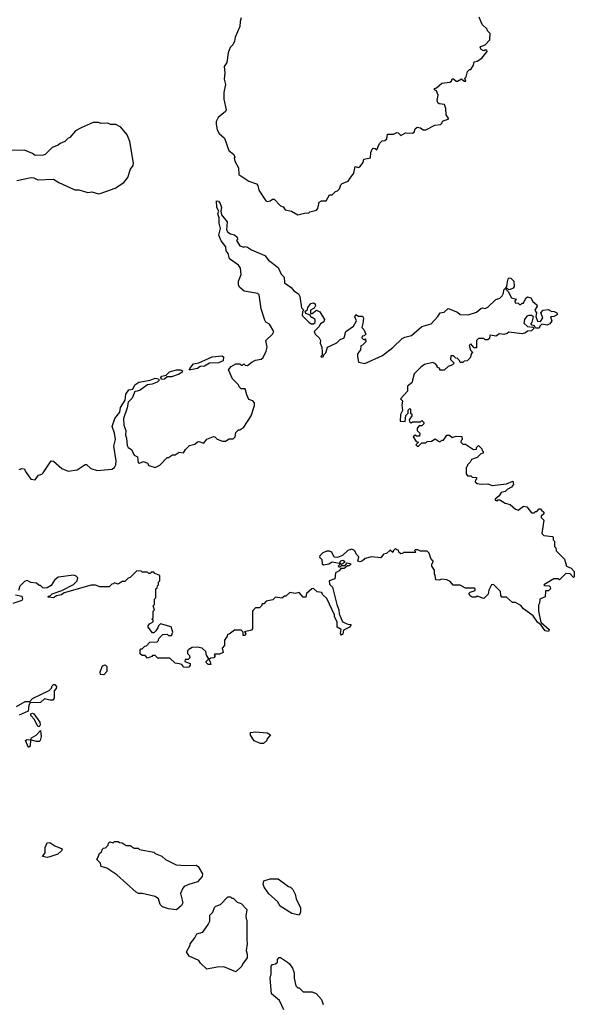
# Model space of a CAD drawing. Extents: x 2604950 to 2749250, y 940531 to 1028284.
# Tile 190 of 220: x 2664308 to 2668510, y 998916 to 1006377. Entities that reach past the tile are written whole.
import ezdxf

# ---------------------------------------------------------------- set-up
doc = ezdxf.new("R2010")
doc.units = 0

msp = doc.modelspace()

# ---------------------------------------------------------------- linework, layer by layer
at = {"layer": '0CON05XD'}
for points in [[(2665985, 1006390), (2665977, 1006363), (2665976, 1006325), (2665940, 1006245), (2665936.4, 1006213.6), (2665923.6, 1006186.4), (2665903.3, 1006165), (2665888, 1006125), (2665877.5, 1006052.5), (2665857, 1006023), (2665861.2, 1005975), (2665856.2, 1005925), (2665866.2, 1005885), (2665853.8, 1005825), (2665853.8, 1005775), (2665873.3, 1005695), (2665867.7, 1005682.3), (2665811.2, 1005635), (2665796, 1005605), (2665796, 1005585), (2665805, 1005542.5), (2665820, 1005515), (2665858.3, 1005478.3), (2665892.5, 1005385), (2665930, 1005355), (2665937.5, 1005335), (2665932.5, 1005327.5), (2665937.5, 1005305), (2665966.7, 1005255), (2665967.5, 1005205), (2666043.9, 1005153.9), (2666103, 1005133), (2666111.7, 1005121.7), (2666120, 1005085), (2666172.5, 1005005), (2666185, 1005000), (2666206.4, 1005003.6), (2666223, 1005017), (2666237, 1005017), (2666285, 1004967.5), (2666305, 1004960), (2666320, 1004935), (2666367, 1004927), (2666415, 1004897.5), (2666475, 1004912.5), (2666495, 1004910), (2666505, 1004920), (2666556.1, 1004933.9), (2666566.7, 1004945), (2666577.5, 1004995), (2666595, 1005003.3), (2666630, 1005005), (2666655, 1005050), (2666675, 1005050), (2666700, 1005075), (2666715, 1005080), (2666730, 1005095), (2666740, 1005125), (2666750, 1005135), (2666796.1, 1005153.9), (2666812.5, 1005175), (2666840, 1005215), (2666850, 1005265), (2666875, 1005257.5), (2666885, 1005262.5), (2666910, 1005295), (2666915, 1005320), (2666965, 1005330), (2666968.3, 1005371.7), (2666977.5, 1005395), (2666985, 1005402.5), (2667001.7, 1005401.7), (2667015, 1005390), (2667035, 1005440), (2667055, 1005460), (2667075, 1005462.5), (2667090, 1005475), (2667095, 1005510), (2667139.3, 1005510.7), (2667165, 1005522.5), (2667175, 1005520), (2667195, 1005500), (2667230.7, 1005519.3), (2667285, 1005517.5), (2667297.5, 1005525), (2667305, 1005550), (2667318.3, 1005561.7), (2667345, 1005557.5), (2667365, 1005542.5), (2667385, 1005542.5), (2667453, 1005577), (2667497, 1005583), (2667510, 1005595), (2667511.7, 1005608.3), (2667560, 1005625), (2667540, 1005655), (2667537, 1005703), (2667527.5, 1005735), (2667485, 1005740), (2667476.4, 1005746.4), (2667470, 1005765), (2667477.5, 1005805), (2667467, 1005837), (2667450, 1005845), (2667450, 1005855), (2667465, 1005860), (2667505, 1005896.7), (2667567.5, 1005902.5), (2667578.3, 1005911.7), (2667585, 1005930), (2667595, 1005930), (2667615, 1005910), (2667625, 1005910), (2667655, 1005927.5), (2667675, 1005910), (2667688.3, 1005911.7), (2667680, 1005935), (2667690, 1005945), (2667700, 1005985), (2667715, 1006000), (2667725, 1006000), (2667747, 1006033), (2667751.7, 1006058.3), (2667775, 1006062.5), (2667810, 1006085), (2667850, 1006135), (2667847, 1006147), (2667833, 1006147), (2667825, 1006140), (2667805, 1006150), (2667797.5, 1006165), (2667802.5, 1006175), (2667835, 1006187.5), (2667870, 1006225), (2667871.7, 1006271.7), (2667851.7, 1006291.7), (2667850, 1006305), (2667811.7, 1006341.7), (2667790, 1006395)], [(2664905, 1005057.5), (2664925, 1005062.5), (2665030.7, 1005099.3), (2665095.9, 1005144.1), (2665128.3, 1005181.7), (2665146.1, 1005243.9), (2665167, 1005273), (2665170.7, 1005289.3), (2665142.5, 1005455), (2665123.2, 1005503.2), (2665073.6, 1005563.6), (2665035, 1005582.5), (2664995, 1005583.3), (2664975, 1005592.5), (2664925, 1005590), (2664905, 1005597.5), (2664865, 1005597.5), (2664773, 1005557), (2664730, 1005535), (2664686.4, 1005483.6), (2664675, 1005480), (2664650, 1005455), (2664615, 1005440), (2664600, 1005425), (2664555, 1005407.5), (2664500, 1005355), (2664485, 1005350), (2664425, 1005347.5), (2664405, 1005362.5), (2664345, 1005387.5), (2664185, 1005386.7)], [(2664285, 1005157.5), (2664395, 1005180), (2664415, 1005177.5), (2664445, 1005162.5), (2664565, 1005167.5), (2664605, 1005142.5), (2664725, 1005087.5), (2664755, 1005087.5), (2664825, 1005067.5), (2664855, 1005072.5), (2664905, 1005057.5)], [(2664305, 1002967.5), (2664323.9, 1002976.1), (2664342.5, 1002972.5), (2664356.7, 1002946.7), (2664392.5, 1002895), (2664425, 1002890), (2664450, 1002925), (2664475, 1002932.5), (2664485, 1002942.5), (2664547, 1003033), (2664565, 1003032.5), (2664627.5, 1002975), (2664675, 1002956.2), (2664743.9, 1002966.1), (2664805, 1003007.5), (2664815, 1003007.5), (2664847.5, 1002975), (2664895, 1002961.2), (2665005, 1002972), (2665025, 1002983.3), (2665035.7, 1003005), (2665037.5, 1003035), (2665020, 1003145), (2665033.3, 1003195), (2665026.1, 1003243.9), (2665009.2, 1003295), (2665028, 1003355), (2665066.1, 1003403.9), (2665071.1, 1003438.9), (2665107.1, 1003495), (2665111.2, 1003538.8), (2665135, 1003571.4), (2665165, 1003576.7), (2665180.8, 1003609.2), (2665209.5, 1003630.5), (2665295.4, 1003644.6), (2665335, 1003660), (2665360, 1003655), (2665364, 1003645), (2665349.1, 1003630.9), (2665311.2, 1003615), (2665275, 1003609.4), (2665219.6, 1003570.4), (2665197.9, 1003562.1), (2665180, 1003560), (2665160.8, 1003509.2), (2665130.4, 1003479.6), (2665122.9, 1003435), (2665093.1, 1003355), (2665098, 1003305), (2665111.2, 1003265), (2665108.3, 1003228.3), (2665117.5, 1003205), (2665121.7, 1003151.7), (2665130, 1003135), (2665155, 1003120), (2665175, 1003077.5), (2665200, 1003065), (2665205, 1003020), (2665215, 1003017.5), (2665245, 1003030), (2665276.4, 1003016.4), (2665285, 1003000), (2665335, 1002982.5), (2665369.3, 1003000.7), (2665425, 1003060), (2665435, 1003060), (2665465, 1003080), (2665485, 1003080), (2665515, 1003100), (2665550, 1003095), (2665565, 1003120), (2665595, 1003150), (2665635, 1003160), (2665655, 1003177.5), (2665665, 1003180), (2665701.7, 1003168.3), (2665725, 1003197.5), (2665775, 1003217.5), (2665787, 1003217), (2665805, 1003197.5), (2665845, 1003182.5), (2665867, 1003183), (2665895, 1003200), (2665925, 1003200), (2665940, 1003215), (2665945, 1003250), (2665965, 1003270), (2665975, 1003270), (2666005, 1003290), (2666062.5, 1003375), (2666086.4, 1003453.6), (2666087, 1003473), (2666075, 1003490), (2666045, 1003500), (2666027.5, 1003535), (2666015, 1003580), (2665985, 1003580), (2665970, 1003595), (2665965, 1003610), (2665920, 1003655), (2665890, 1003725), (2665910.7, 1003749.3), (2665945, 1003770), (2665975, 1003770), (2665985, 1003760), (2665995, 1003760), (2666005, 1003770), (2666015, 1003760), (2666035, 1003757.5), (2666070, 1003785), (2666095, 1003797.5), (2666136.4, 1003803.6), (2666153, 1003817), (2666175.9, 1003864.1), (2666183.8, 1003895), (2666173.3, 1003945), (2666223.3, 1003995), (2666233.3, 1004015), (2666199.3, 1004069.3), (2666172.5, 1004085), (2666165, 1004100), (2666138, 1004185), (2666123, 1004293), (2666112.5, 1004302.5), (2666009.3, 1004319.3), (2665975, 1004347.5), (2665966.7, 1004365), (2665966.7, 1004395), (2665986.7, 1004445), (2665981.2, 1004495), (2665965, 1004516.7), (2665897.5, 1004565), (2665887.5, 1004605), (2665872.5, 1004625), (2665870, 1004655), (2665835, 1004702.5), (2665817.5, 1004745), (2665830, 1004795), (2665818.8, 1004835), (2665820, 1004875), (2665810, 1004905), (2665817.5, 1004925), (2665802.5, 1004955), (2665800, 1005005), (2665815, 1005002.5), (2665827.5, 1004985), (2665837.1, 1004955), (2665832.5, 1004925), (2665837.5, 1004897.5), (2665878.8, 1004845), (2665874.1, 1004784.1), (2665885, 1004766.7), (2665904.1, 1004754.1), (2665935, 1004746.7), (2665955, 1004730), (2665957.5, 1004715), (2665950, 1004705), (2665967.5, 1004675), (2665975, 1004662.5), (2666005, 1004652.5), (2666015, 1004657.5), (2666035, 1004652.5), (2666065, 1004633.3), (2666165, 1004590), (2666194, 1004554), (2666265, 1004500), (2666289.3, 1004449.3), (2666312.5, 1004425), (2666313.9, 1004383.9), (2666365, 1004347.5), (2666385, 1004322.5), (2666420.7, 1004300.7), (2666429.3, 1004279.3), (2666443, 1004193), (2666460, 1004175), (2666450, 1004165), (2666447.5, 1004135), (2666497.5, 1004085), (2666515, 1004073.3), (2666535, 1004072.5), (2666547, 1004083), (2666547.5, 1004105), (2666525, 1004120), (2666515, 1004120), (2666508.3, 1004138.3), (2666475, 1004150), (2666470, 1004165), (2666488.3, 1004181.7), (2666490, 1004195), (2666513.9, 1004226.1), (2666535, 1004232.5), (2666547.5, 1004225), (2666549.3, 1004210.7), (2666540, 1004190), (2666510, 1004175), (2666511.7, 1004151.7), (2666525, 1004150), (2666557, 1004177), (2666583, 1004163), (2666617.5, 1004105), (2666613, 1004087), (2666587, 1004073), (2666575, 1004050), (2666540, 1004015), (2666547.5, 1003995), (2666577.5, 1003965), (2666586.7, 1003945), (2666583.3, 1003925), (2666596.7, 1003895), (2666600, 1003855), (2666600, 1003835), (2666590, 1003825), (2666595, 1003820), (2666610, 1003825), (2666611.7, 1003838.3), (2666627, 1003853), (2666640, 1003895), (2666710.7, 1003929.3), (2666735, 1003952.5), (2666765, 1003967.5), (2666780, 1004015), (2666836.4, 1004053.6), (2666860, 1004095), (2666847.5, 1004125), (2666855, 1004142.5), (2666875, 1004130), (2666905, 1004130), (2666912.5, 1004115), (2666907.5, 1004075)], [(2666907.5, 1004075), (2666900, 1004045), (2666915, 1004030), (2666930, 1003995), (2666918.3, 1003981.7), (2666901.7, 1003978.3), (2666900, 1003965), (2666915, 1003950), (2666928.3, 1003958.3), (2666930, 1003935), (2666905, 1003910), (2666893.3, 1003906.7), (2666890, 1003875), (2666867.5, 1003845), (2666867.5, 1003825), (2666875, 1003782.5), (2666923, 1003773), (2667057.3, 1003832.7), (2667135, 1003893.8), (2667205, 1003960), (2667225, 1003971.2), (2667277.5, 1003985), (2667355, 1004053.3), (2667425, 1004073.3), (2667475, 1004127.5), (2667493.6, 1004156.4), (2667525, 1004160), (2667555, 1004187.5), (2667625, 1004160), (2667645, 1004142.5), (2667705, 1004140), (2667768.3, 1004161.7), (2667800.5, 1004189.5), (2667815, 1004193.3), (2667835, 1004187.5), (2667855, 1004197.5), (2667915, 1004257.5), (2667945, 1004267.5), (2667962.5, 1004285), (2667972.5, 1004305), (2667975, 1004330), (2668000, 1004355), (2668006.7, 1004405), (2668015, 1004420), (2668028.3, 1004418.3), (2668052.5, 1004395), (2668053.3, 1004355), (2668046.4, 1004343.6), (2668025, 1004332.5), (2668015, 1004330), (2668005, 1004340), (2667990, 1004340), (2667990, 1004335), (2668008.3, 1004318.3), (2668035, 1004270), (2668068.3, 1004258.3), (2668060, 1004245), (2668061.7, 1004231.7), (2668085, 1004230), (2668095, 1004220), (2668105, 1004220), (2668115, 1004230), (2668125, 1004230), (2668143, 1004267), (2668155, 1004277.5), (2668179.5, 1004269.5), (2668195, 1004242.5), (2668227, 1004217), (2668227.5, 1004205), (2668210, 1004175), (2668222.5, 1004155), (2668218.3, 1004128.3), (2668231.7, 1004091.7), (2668255, 1004090), (2668271.7, 1004118.3), (2668257.5, 1004155), (2668273, 1004177), (2668311.7, 1004181.7), (2668335, 1004167.5), (2668357, 1004167), (2668376.4, 1004156.4), (2668382.5, 1004145), (2668375, 1004137.5), (2668355, 1004127.5), (2668330, 1004125), (2668340, 1004095), (2668325, 1004073.3), (2668305, 1004062.5), (2668265, 1004070), (2668250, 1004055), (2668245, 1004040), (2668215, 1004040), (2668208.3, 1004058.3), (2668191.7, 1004061.7), (2668180, 1004075), (2668190, 1004085), (2668200, 1004125), (2668185, 1004136.7), (2668165, 1004136.7), (2668150.5, 1004129.5), (2668133.3, 1004105), (2668128.3, 1004078.3), (2668155, 1004052.5), (2668198.3, 1004048.3), (2668200, 1004035), (2668185, 1004020), (2668155, 1004017.5), (2668140, 1004005), (2668115, 1003997.5), (2668015, 1004010), (2668001.7, 1003998.3), (2667975, 1003992.5), (2667943, 1003997), (2667915, 1003980), (2667875, 1003987.5), (2667870, 1003985), (2667868.3, 1003961.7), (2667855, 1003950), (2667835, 1003950), (2667825, 1003960), (2667785, 1003960), (2667770, 1003945), (2667768.3, 1003891.7), (2667751.7, 1003891.7), (2667725, 1003920), (2667712.5, 1003907.5), (2667723, 1003873), (2667740, 1003855), (2667731.7, 1003848.3), (2667720, 1003815), (2667698.3, 1003791.7), (2667675, 1003790), (2667665, 1003780), (2667645, 1003780), (2667640, 1003795), (2667625, 1003810), (2667611.7, 1003811.7), (2667595, 1003830), (2667575, 1003830), (2667573, 1003803), (2667600, 1003775), (2667588.3, 1003761.7), (2667555, 1003750), (2667525, 1003720), (2667491.7, 1003721.7), (2667490, 1003735), (2667470, 1003745), (2667470, 1003755), (2667459.3, 1003769.3), (2667439.3, 1003779.3), (2667375, 1003763.3), (2667347.5, 1003745), (2667296.4, 1003693.6), (2667280, 1003625), (2667245, 1003600), (2667247, 1003563), (2667192.5, 1003505), (2667208.3, 1003488.3), (2667202.5, 1003455), (2667207.5, 1003415), (2667193.6, 1003386.4), (2667190, 1003335), (2667228.3, 1003331.7), (2667233, 1003377), (2667250, 1003395), (2667251.7, 1003418.3), (2667265, 1003430), (2667270, 1003425), (2667270, 1003395), (2667278.3, 1003388.3), (2667280, 1003375), (2667260, 1003345), (2667261.7, 1003331.7), (2667275, 1003322.5), (2667285, 1003330), (2667345, 1003330), (2667355, 1003340), (2667370, 1003325), (2667370, 1003315), (2667355, 1003300), (2667335, 1003300), (2667318.3, 1003281.7), (2667320, 1003265), (2667340, 1003245), (2667338.3, 1003221.7), (2667315, 1003220), (2667305, 1003230), (2667290, 1003215), (2667311.7, 1003181.7), (2667330, 1003175), (2667310, 1003155), (2667320, 1003145), (2667330, 1003145), (2667355, 1003170), (2667385, 1003170), (2667395, 1003180), (2667427, 1003183), (2667455, 1003200), (2667485, 1003180), (2667495, 1003180), (2667505, 1003190), (2667518.3, 1003191.7), (2667545, 1003230), (2667565, 1003230), (2667585, 1003210), (2667615, 1003220), (2667658.3, 1003218.3), (2667660, 1003195), (2667651.7, 1003188.3), (2667650, 1003175), (2667665, 1003160), (2667685, 1003160), (2667745, 1003120), (2667768.3, 1003121.7), (2667770, 1003135), (2667785, 1003150), (2667810, 1003125), (2667811.7, 1003111.7), (2667820, 1003105), (2667818.3, 1003091.7), (2667801.7, 1003088.3), (2667775, 1003060), (2667730, 1003045), (2667720, 1003025), (2667700, 1003005), (2667698.3, 1002991.7), (2667690, 1002985), (2667690, 1002935), (2667701.7, 1002921.7), (2667725, 1002920), (2667735, 1002910), (2667768.3, 1002908.3), (2667770, 1002895), (2667761.7, 1002888.3), (2667760, 1002875), (2667773, 1002863), (2667805, 1002857.5), (2667855, 1002860), (2667887, 1002847), (2667995, 1002860), (2668045, 1002880), (2668050, 1002855), (2668033.3, 1002835), (2668002, 1002818), (2667985, 1002801.2), (2667955, 1002793.3), (2667940, 1002770), (2667910, 1002745), (2667910, 1002735), (2667925, 1002730), (2667931.7, 1002738.3), (2667945, 1002740), (2667985, 1002712.5), (2668025, 1002702.5), (2668065, 1002667.5), (2668085, 1002660), (2668125, 1002690), (2668150, 1002685), (2668185, 1002640), (2668205, 1002640), (2668215, 1002650), (2668225, 1002650), (2668245, 1002670), (2668255, 1002670), (2668261.7, 1002661.7), (2668280, 1002645), (2668278.3, 1002631.7), (2668260, 1002615), (2668260, 1002605), (2668280, 1002585), (2668263, 1002483), (2668278.3, 1002468.3), (2668345, 1002460), (2668350, 1002455), (2668350, 1002435), (2668360, 1002425), (2668360, 1002385), (2668370, 1002375), (2668371.7, 1002351.7), (2668435, 1002290), (2668450, 1002235), (2668485, 1002220), (2668510, 1002195), (2668510, 1002155), (2668505, 1002150), (2668478.3, 1002178.3), (2668445, 1002180), (2668398.3, 1002131.7), (2668385, 1002140), (2668355, 1002140), (2668280, 1002095), (2668285, 1002090), (2668318.3, 1002088.3), (2668328.3, 1002078.3), (2668330, 1002065), (2668315, 1002050), (2668291.7, 1002048.3), (2668290, 1002005), (2668250, 1001985), (2668247.5, 1001955), (2668238.3, 1001941.7), (2668237.5, 1001895), (2668253, 1001823), (2668260, 1001810), (2668320, 1001755), (2668315, 1001740), (2668290, 1001745), (2668258.3, 1001788.3), (2668230.7, 1001810.7), (2668199.5, 1001859.5), (2668125, 1001912.5), (2668105, 1001937.5), (2668065, 1001960), (2668041.7, 1001961.7), (2667995, 1002000), (2667961.7, 1002001.7), (2667953, 1002013), (2667950, 1002045), (2667897, 1002097), (2667882.5, 1002095), (2667862.5, 1002055), (2667857, 1002023), (2667825, 1001990), (2667775, 1002010), (2667765, 1002000), (2667735, 1002000), (2667721.7, 1002011.7), (2667711.7, 1002028.3), (2667721.7, 1002038.3), (2667758.3, 1002051.7), (2667760, 1002065), (2667755, 1002070), (2667685, 1002070), (2667645, 1002092.5), (2667593, 1002093), (2667569.3, 1002119.3), (2667543, 1002133), (2667505, 1002137.5), (2667485, 1002130), (2667461.7, 1002131.7), (2667457, 1002167), (2667450, 1002175), (2667450, 1002205), (2667430, 1002235), (2667430, 1002255), (2667438.3, 1002261.7), (2667440, 1002275), (2667423, 1002293), (2667410, 1002335), (2667395, 1002350), (2667345, 1002350), (2667325, 1002360), (2667305, 1002360), (2667300, 1002355), (2667310, 1002345), (2667305, 1002340), (2667215, 1002340), (2667208.3, 1002331.7), (2667195, 1002330), (2667181.7, 1002341.7), (2667178.3, 1002358.3), (2667165, 1002360), (2667155, 1002370), (2667140, 1002355), (2667135, 1002340), (2667115, 1002357.5), (2667087, 1002333), (2667063.6, 1002326.4), (2667045, 1002300), (2666973.9, 1002306.1), (2666925, 1002293.3), (2666905, 1002276.7), (2666885, 1002270), (2666870, 1002275), (2666877, 1002307), (2666861.7, 1002321.7), (2666844.3, 1002354.3), (2666825, 1002364.2), (2666793.3, 1002355), (2666753.6, 1002316.4), (2666715, 1002302.5), (2666690, 1002305), (2666673, 1002343), (2666655, 1002350), (2666635, 1002350), (2666605, 1002337.5), (2666582.5, 1002315), (2666580, 1002305), (2666596.2, 1002286.2), (2666600, 1002255), (2666610, 1002245), (2666650, 1002255), (2666675, 1002270), (2666730, 1002260), (2666745, 1002280), (2666755, 1002282.5), (2666770, 1002275), (2666770, 1002265), (2666745, 1002250), (2666730, 1002260), (2666730, 1002245), (2666720, 1002235), (2666725, 1002230), (2666735, 1002230), (2666745, 1002240), (2666775, 1002240), (2666788.3, 1002261.7), (2666820, 1002255), (2666805, 1002237.5), (2666792.5, 1002237.5), (2666765, 1002217.5), (2666741.7, 1002218.3), (2666729.3, 1002200.7), (2666700, 1002185), (2666695, 1002140), (2666652.5, 1002125), (2666655, 1002100), (2666677, 1002077), (2666710, 1001945), (2666726.4, 1001906.4), (2666727.5, 1001875), (2666752.5, 1001815), (2666795, 1001797.5), (2666820, 1001795), (2666806.4, 1001773.6), (2666760, 1001750), (2666755, 1001720), (2666745, 1001712.5), (2666737.5, 1001725), (2666742.5, 1001755), (2666712.5, 1001775), (2666713.3, 1001815), (2666692.5, 1001852.5), (2666693.6, 1001866.4)], [(2665605, 1003724), (2665592.5, 1003725), (2665596.7, 1003735), (2665625, 1003768.6), (2665665, 1003775.7), (2665767.3, 1003822.7), (2665838.8, 1003828.8), (2665851.7, 1003821.7), (2665848.3, 1003791.7), (2665813.3, 1003776.7), (2665745, 1003774), (2665708.6, 1003751.4), (2665675, 1003748.6), (2665655, 1003732.9), (2665605, 1003724)], [(2665381.7, 1003651.7), (2665377.1, 1003665), (2665385, 1003675.5), (2665417.7, 1003682.3), (2665442.5, 1003707.5), (2665495, 1003724.4), (2665525, 1003723.1), (2665541.2, 1003715), (2665538.8, 1003705), (2665515, 1003691.9), (2665458.8, 1003671.2), (2665425, 1003672), (2665405, 1003652.9), (2665381.7, 1003651.7)], [(2666693.6, 1001866.4), (2666635, 1001990), (2666601.7, 1002021.7), (2666596.4, 1002036.4), (2666561.7, 1002041.7), (2666535, 1002067.5), (2666520, 1002065), (2666481.7, 1002028.3), (2666475, 1002000), (2666455, 1002000), (2666425, 1002037.5), (2666395, 1002030), (2666355, 1002037.5), (2666325, 1002010), (2666315, 1002010), (2666295, 1001992.5), (2666245, 1002000), (2666225, 1001980), (2666175, 1001970), (2666158.3, 1001951.7), (2666145, 1001950), (2666140, 1001935), (2666125, 1001920), (2666095, 1001920), (2666077, 1001903), (2666072.5, 1001895), (2666072.5, 1001765), (2666065, 1001750), (2666011.7, 1001738.3), (2666020, 1001725), (2666015, 1001710), (2666001.7, 1001711.7), (2666000, 1001735), (2665985, 1001750), (2665935, 1001750), (2665895, 1001720), (2665881.7, 1001718.3), (2665880, 1001705), (2665860, 1001675), (2665860, 1001635), (2665842.5, 1001615), (2665848.3, 1001581.7), (2665821.7, 1001568.3), (2665785, 1001570), (2665780, 1001565), (2665790, 1001555), (2665778.3, 1001541.7), (2665755, 1001540), (2665740, 1001530), (2665751.7, 1001511.7), (2665755, 1001490), (2665735, 1001490), (2665720, 1001505), (2665720, 1001515), (2665740, 1001535), (2665723, 1001563), (2665718.3, 1001588.3), (2665690, 1001615), (2665655, 1001622.5), (2665615, 1001620), (2665590, 1001605), (2665580, 1001595), (2665580, 1001575), (2665595, 1001560), (2665597.5, 1001542.5), (2665585, 1001530), (2665561.7, 1001528.3), (2665560, 1001515), (2665598.3, 1001498.3), (2665600, 1001485), (2665588.3, 1001471.7), (2665575, 1001467.5), (2665551.7, 1001471.7), (2665535, 1001490), (2665517, 1001497), (2665485, 1001500), (2665445, 1001540), (2665355, 1001540), (2665335, 1001560), (2665315, 1001560), (2665308.3, 1001551.7), (2665275, 1001540), (2665258.3, 1001558.3), (2665235, 1001560), (2665221.7, 1001571.7), (2665220, 1001605), (2665225, 1001610), (2665235, 1001610), (2665255, 1001630), (2665268.3, 1001631.7), (2665295, 1001660), (2665348.3, 1001661.7), (2665358.3, 1001671.7), (2665361.7, 1001688.3), (2665391.7, 1001718.3), (2665425, 1001720), (2665435, 1001710), (2665458.3, 1001711.7), (2665467.5, 1001735), (2665455, 1001777.5), (2665375, 1001800), (2665360, 1001785), (2665355, 1001770), (2665340, 1001745), (2665325, 1001730), (2665315, 1001730), (2665280, 1001775), (2665280, 1001785), (2665290.7, 1001799.3), (2665320, 1001815), (2665318.3, 1001828.3), (2665310, 1001835), (2665320, 1001845), (2665320, 1001895), (2665330, 1001905), (2665320, 1001935), (2665330, 1001945), (2665330, 1001985), (2665340, 1001995), (2665340, 1002065), (2665348.3, 1002071.7), (2665351.7, 1002088.3), (2665360, 1002095), (2665360, 1002115), (2665370, 1002125), (2665370, 1002165), (2665331.7, 1002181.7), (2665325, 1002190), (2665305, 1002190), (2665298.3, 1002181.7), (2665285, 1002180), (2665275, 1002190), (2665235, 1002190), (2665227, 1002197), (2665195, 1002200), (2665145, 1002150), (2665130, 1002145), (2665105, 1002120), (2665085, 1002120), (2665055, 1002100), (2665025, 1002110), (2665018.3, 1002101.7), (2665005, 1002100), (2664985, 1002080), (2664915, 1002080), (2664881.7, 1002091.7), (2664848.3, 1002091.7), (2664645, 1002033.3), (2664625, 1002020), (2664587.5, 1002012.5), (2664565, 1001996.7), (2664525, 1002000), (2664520, 1002005), (2664525, 1002010), (2664535, 1002010), (2664553, 1002027), (2664627, 1002053), (2664715, 1002097.5), (2664742.5, 1002125), (2664747, 1002147), (2664735, 1002160), (2664717, 1002167), (2664598.3, 1002151.7), (2664570.7, 1002129.3), (2664545, 1002090), (2664517, 1002073), (2664495, 1002070), (2664483, 1002073), (2664465, 1002090), (2664455, 1002090), (2664435, 1002107.5), (2664393, 1002113), (2664365, 1002127.5), (2664345, 1002120), (2664310, 1002085), (2664298.3, 1002051.7)], [(2664275, 1002020), (2664325, 1002010), (2664330, 1001985), (2664323, 1001977), (2664255, 1001952.5)], [(2664945, 1001413.8), (2664920, 1001415), (2664917.5, 1001435), (2664935, 1001480), (2664955, 1001487.5), (2664967.5, 1001475), (2664967, 1001437), (2664945, 1001413.8)], [(2664283.9, 1001173.9), (2664348.3, 1001211.7), (2664385, 1001210), (2664405, 1001232.5), (2664530, 1001295), (2664549.3, 1001310.7), (2664555, 1001330), (2664565, 1001340), (2664575, 1001340), (2664587.5, 1001325), (2664585, 1001310), (2664568.3, 1001291.7), (2664570, 1001235), (2664558.3, 1001221.7), (2664535, 1001220), (2664495, 1001230), (2664465, 1001202.5), (2664388.3, 1001201.7), (2664378, 1001182), (2664373, 1001137), (2664303.8, 1001106.2)], [(2664455, 1001017.5), (2664445, 1001020), (2664420, 1001075), (2664392.5, 1001105), (2664391.7, 1001118.3), (2664405, 1001122.5), (2664415, 1001117.5), (2664460, 1001055), (2664463.3, 1001035), (2664455, 1001017.5)], [(2664375, 1000862.5), (2664352.5, 1000915), (2664365, 1000922.5), (2664390, 1000920), (2664397.5, 1000935), (2664432.5, 1000955), (2664465, 1000990), (2664470, 1000945), (2664462.5, 1000915), (2664455, 1000907.5), (2664435, 1000906.7), (2664390, 1000920), (2664387, 1000873), (2664375, 1000862.5)], [(2666155, 1000892.5), (2666133, 1000893), (2666085, 1000912.5), (2666056.7, 1000955), (2666057.5, 1000975), (2666095, 1000982), (2666183, 1000973), (2666208.3, 1000958.3), (2666180, 1000925), (2666180, 1000915), (2666155, 1000892.5)], [(2664515, 1000027.5), (2664480, 1000035), (2664500, 1000065), (2664500, 1000105), (2664515, 1000140), (2664535, 1000142.5), (2664575, 1000117.5), (2664630, 1000095), (2664625, 1000080), (2664596.1, 1000053.9), (2664535, 1000032.5), (2664515, 1000027.5)], [(2665495, 999633.3), (2665435, 999640), (2665390, 999655), (2665373, 999673), (2665360, 999715), (2665335, 999732.5), (2665236.4, 999756.4), (2665207, 999757), (2665190, 999765), (2665045, 999897.5), (2664967, 999947), (2664925, 999960), (2664920, 999985), (2664890, 1000015), (2664898.3, 1000021.7), (2664911.7, 1000058.3), (2664930, 1000075), (2664931.7, 1000088.3), (2664941.7, 1000098.3), (2664958.3, 1000101.7), (2664978.3, 1000121.7), (2664981.7, 1000138.3), (2664991.7, 1000148.3), (2665015, 1000140), (2665025, 1000150), (2665055, 1000150), (2665063, 1000143), (2665085, 1000140), (2665115, 1000120), (2665145, 1000120), (2665175, 1000100), (2665205, 1000100), (2665215, 1000090), (2665325, 1000070), (2665335, 1000060), (2665385, 1000040), (2665413, 1000013), (2665493, 999973), (2665565, 999967.5), (2665645, 999970), (2665659.3, 999959.3), (2665693.3, 999905), (2665691.2, 999885), (2665655, 999843.3), (2665590, 999825), (2665555, 999810), (2665543.6, 999796.4), (2665526.7, 999755), (2665543.8, 999685), (2665533.9, 999666.1), (2665495, 999633.3)], [(2666425, 999592.5), (2666370, 999605), (2666280.7, 999660.7), (2666260, 999695), (2666195, 999752.5), (2666160, 999805), (2666153.6, 999826.4), (2666157, 999853), (2666205, 999866.2), (2666265, 999867.5), (2666345, 999810), (2666360, 999805), (2666377, 999787), (2666395, 999750), (2666402.5, 999715), (2666436.4, 999646.4), (2666436.4, 999613.6), (2666425, 999592.5)], [(2665945, 999162.5), (2665855, 999200), (2665805, 999197.5), (2665725, 999182.5), (2665677, 999227), (2665665, 999247.5), (2665590.7, 999280.7), (2665572.5, 999315), (2665600, 999365), (2665600, 999375), (2665635, 999420), (2665650, 999450), (2665696.4, 999463.6), (2665735, 999520), (2665747.5, 999545), (2665748.3, 999591.7), (2665770, 999615), (2665785, 999650), (2665795, 999660), (2665828.3, 999671.7), (2665885, 999730), (2665905, 999730), (2665915, 999720), (2665925, 999720), (2665955, 999690), (2665985, 999680), (2666030, 999635), (2666020, 999585), (2666023, 999563), (2666030, 999555), (2666027.5, 999405), (2666032.5, 999375), (2666022.5, 999325), (2666032.5, 999295), (2666031.7, 999268.3), (2665995, 999220), (2665990, 999205), (2665945, 999162.5)], [(2666310, 998875), (2666276.1, 998946.1), (2666216.7, 998995), (2666206.7, 999115), (2666213.6, 999146.4), (2666212.5, 999205), (2666223, 999217), (2666247, 999223), (2666260, 999235), (2666260, 999255), (2666275, 999270), (2666285, 999270), (2666336.4, 999236.4), (2666353, 999223), (2666375, 999190), (2666387.5, 999155), (2666387.5, 999115), (2666400, 999055), (2666415, 999040), (2666425, 999040), (2666455, 999010), (2666525, 999010), (2666555, 998997.5), (2666595, 998952.5), (2666606.2, 998915)]]:
    msp.add_lwpolyline(points, dxfattribs=at)

doc.saveas('drawing.dxf')
